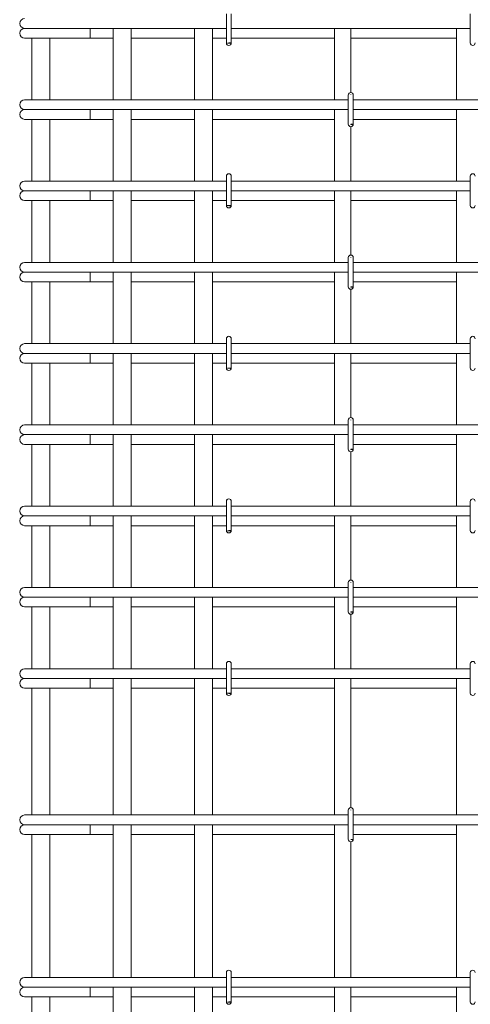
# Model space of a CAD drawing. Header units: millimetres. Extents: x -13679 to -1187, y -118926 to 13264.
# Tile 13 of 33: x -12476 to -11922, y 2555 to 3767. Entities that reach past the tile are written whole.
import ezdxf

# ---------------------------------------------------------------- set-up
doc = ezdxf.new("R2010")
doc.units = ezdxf.units.MM
doc.layers.add('S-RBAR-____-OTLN', color=171, linetype='Continuous', lineweight=100)

msp = doc.modelspace()

# ---------------------------------------------------------------- hatches: boundary and pattern name
at = {"layer": 'S-RBAR-____-OTLN', "lineweight": 20}
for points in [[(-12216.698, 3737.302), (-12216.1022, 3738), (-12220.4572, 3737.7969), (-12219, 3737.605)], [(-12066.698, 3637.302), (-12066.1022, 3638), (-12069, 3638), (-12069, 3637.605)], [(-12216.698, 3537.302), (-12216.1022, 3538), (-12222, 3538), (-12219, 3537.605)], [(-12066.698, 3437.302), (-12066.1022, 3438), (-12069, 3438), (-12069, 3437.605)], [(-12216.698, 3337.302), (-12216.1022, 3338), (-12220.4572, 3337.7969)], [(-12066.698, 3237.302), (-12066.1022, 3238), (-12069, 3238), (-12069, 3237.605)], [(-12216.698, 3137.302), (-12216.1022, 3138), (-12220.4572, 3137.7969), (-12219, 3137.605)], [(-12066.698, 3037.302), (-12066.1022, 3038), (-12069, 3038), (-12069, 3037.605)], [(-12216.698, 2937.302), (-12216.1022, 2938), (-12222, 2938), (-12219, 2937.605)], [(-12066.698, 2757.302), (-12066.1022, 2758), (-12069, 2758), (-12069, 2757.605)], [(-12216.698, 2557.302), (-12216.1022, 2558), (-12220.4572, 2557.7969), (-12219, 2557.605)]]:
    msp.add_hatch(color=256, dxfattribs=at).paths.add_polyline_path(points)
h = msp.add_hatch(color=256, dxfattribs=at)
edge = h.paths.add_edge_path()
edge.add_arc((-12219, 3738), 3, 339.0594289, 360)
edge.add_line((-12216, 3738), (-12219, 3738))
edge.add_line((-12219, 3738), (-12216.1981, 3736.9278))
h = msp.add_hatch(color=256, dxfattribs=at)
edge = h.paths.add_edge_path()
edge.add_arc((-12069, 3638), 3, 339.0594289, 360)
edge.add_line((-12066, 3638), (-12069, 3638))
edge.add_line((-12069, 3638), (-12066.1981, 3636.9278))
h = msp.add_hatch(color=256, dxfattribs=at)
edge = h.paths.add_edge_path()
edge.add_arc((-12219, 3538), 3, 339.0594289, 360)
edge.add_line((-12216, 3538), (-12219, 3538))
edge.add_line((-12219, 3538), (-12216.1981, 3536.9278))
h = msp.add_hatch(color=256, dxfattribs=at)
edge = h.paths.add_edge_path()
edge.add_arc((-12069, 3438), 3, 339.0594289, 360)
edge.add_line((-12066, 3438), (-12069, 3438))
edge.add_line((-12069, 3438), (-12066.1981, 3436.9278))
h = msp.add_hatch(color=256, dxfattribs=at)
edge = h.paths.add_edge_path()
edge.add_arc((-12219, 3338), 3, 339.0594289, 360)
edge.add_line((-12216, 3338), (-12219, 3338))
edge.add_line((-12219, 3338), (-12216.1981, 3336.9278))
h = msp.add_hatch(color=256, dxfattribs=at)
edge = h.paths.add_edge_path()
edge.add_arc((-12069, 3238), 3, 339.0594289, 360)
edge.add_line((-12066, 3238), (-12069, 3238))
edge.add_line((-12069, 3238), (-12066.1981, 3236.9278))
h = msp.add_hatch(color=256, dxfattribs=at)
edge = h.paths.add_edge_path()
edge.add_arc((-12219, 3138), 3, 339.0594289, 360)
edge.add_line((-12216, 3138), (-12219, 3138))
edge.add_line((-12219, 3138), (-12216.1981, 3136.9278))
h = msp.add_hatch(color=256, dxfattribs=at)
edge = h.paths.add_edge_path()
edge.add_arc((-12069, 3038), 3, 339.0594289, 360)
edge.add_line((-12066, 3038), (-12069, 3038))
edge.add_line((-12069, 3038), (-12066.1981, 3036.9278))
h = msp.add_hatch(color=256, dxfattribs=at)
edge = h.paths.add_edge_path()
edge.add_arc((-12219, 2938), 3, 339.0594289, 360)
edge.add_line((-12216, 2938), (-12219, 2938))
edge.add_line((-12219, 2938), (-12216.1981, 2936.9278))
h = msp.add_hatch(color=256, dxfattribs=at)
edge = h.paths.add_edge_path()
edge.add_arc((-12069, 2758), 3, 339.0594289, 360)
edge.add_line((-12066, 2758), (-12069, 2758))
edge.add_line((-12069, 2758), (-12066.1981, 2756.9278))
h = msp.add_hatch(color=256, dxfattribs=at)
edge = h.paths.add_edge_path()
edge.add_arc((-12219, 2558), 3, 339.0594289, 360)
edge.add_line((-12216, 2558), (-12219, 2558))
edge.add_line((-12219, 2558), (-12216.1981, 2556.9278))

# ---------------------------------------------------------------- linework, layer by layer
for p, q in [((-12222, 3774), (-12222, 3738)), ((-12216, 3774), (-12216, 3738)), ((-11922, 3774), (-11922, 3738)), ((-12470.0914, 3756), (-12468.8647, 3756)), ((-12470.0914, 3744), (-12408.6355, 3744)), ((-12468.5412, 3756), (-12467.6419, 3756)), ((-12467.6454, 3756), (-12464.6093, 3756)), ((-12464.6201, 3756), (-12462.3693, 3756)), ((-12462.3809, 3756), (-12458.1392, 3756)), ((-12461, 3744), (-12461, 3668)), ((-12458.1572, 3756), (-12454.9147, 3756)), ((-12454.9324, 3756), (-12449.7676, 3756)), ((-12449.7895, 3756), (-12445.8993, 3756)), ((-12445.9223, 3756), (-12440.1109, 3756)), ((-12440.1323, 3756), (-12436.0062, 3756)), ((-12439, 3744), (-12439, 3668)), ((-12436.0303, 3756), (-12434.0914, 3756)), ((-12222, 3756), (-12434.0914, 3756)), ((-12389.4185, 3744), (-12408.6355, 3744)), ((-12389.4185, 3756), (-12389.4185, 3744)), ((-12389.4185, 3744), (-12361, 3744)), ((-12361, 3756), (-12361, 3668)), ((-12339, 3756), (-12339, 3668)), ((-12339, 3744), (-12261, 3744)), ((-12261, 3756), (-12261, 3668)), ((-12239, 3756), (-12239, 3668)), ((-12239, 3744), (-12222, 3744)), ((-11922, 3756), (-12216, 3756)), ((-12216, 3744), (-12089, 3744)), ((-12089, 3668), (-12089, 3756)), ((-12069, 3677), (-12069, 3756)), ((-12069, 3744), (-11939, 3744)), ((-11939, 3668), (-11939, 3756)), ((-12216.1022, 3738), (-12220.4572, 3737.7969)), ((-12220.4572, 3737.7969), (-12219, 3737.605)), ((-12216, 3738), (-12219, 3738)), ((-12219, 3738), (-12216.1981, 3736.9278)), ((-12219, 3737.605), (-12216.698, 3737.302)), ((-12216.698, 3737.302), (-12216.1022, 3738)), ((-12072, 3674), (-12072, 3638)), ((-12069, 3674), (-12069, 3674.395)), ((-12066, 3674), (-12066, 3638)), ((-12470.0914, 3668), (-12459.5472, 3668)), ((-12459.5472, 3668), (-12434.0914, 3668)), ((-12072, 3668), (-12434.0914, 3668)), ((-11772, 3668), (-12066, 3668)), ((-12470.0914, 3656), (-12468.8647, 3656)), ((-12468.5412, 3656), (-12467.6419, 3656)), ((-12467.6454, 3656), (-12464.6093, 3656)), ((-12464.6201, 3656), (-12462.3693, 3656)), ((-12462.3809, 3656), (-12458.1392, 3656)), ((-12458.1572, 3656), (-12454.9147, 3656)), ((-12454.9324, 3656), (-12449.7676, 3656)), ((-12449.7895, 3656), (-12445.8993, 3656)), ((-12445.9223, 3656), (-12440.1109, 3656)), ((-12440.1323, 3656), (-12436.0062, 3656)), ((-12436.0303, 3656), (-12434.0914, 3656)), ((-12072, 3656), (-12434.0914, 3656)), ((-12389.4185, 3656), (-12389.4185, 3644)), ((-12361, 3656), (-12361, 3568)), ((-12339, 3656), (-12339, 3568)), ((-12261, 3656), (-12261, 3568)), ((-12239, 3656), (-12239, 3568)), ((-12089, 3568), (-12089, 3656)), ((-11772, 3656), (-12066, 3656)), ((-11939, 3568), (-11939, 3656)), ((-12470.0914, 3644), (-12408.6355, 3644)), ((-12461, 3644), (-12461, 3568)), ((-12439, 3644), (-12439, 3568)), ((-12389.4185, 3644), (-12408.6355, 3644)), ((-12389.4185, 3644), (-12361, 3644)), ((-12339, 3644), (-12261, 3644)), ((-12239, 3644), (-12089, 3644)), ((-12069, 3637.605), (-12069, 3638)), ((-12066.1022, 3638), (-12069, 3638)), ((-12069, 3638), (-12069, 3637.605)), ((-12066, 3638), (-12069, 3638)), ((-12069, 3638), (-12066.1981, 3636.9278)), ((-12069, 3637.605), (-12066.698, 3637.302)), ((-12069, 3568), (-12069, 3635)), ((-12066.698, 3637.302), (-12066.1022, 3638)), ((-12066, 3644), (-11939, 3644)), ((-12470.0914, 3568), (-12459.5472, 3568)), ((-12459.5472, 3568), (-12434.0914, 3568)), ((-12222, 3568), (-12434.0914, 3568)), ((-12222, 3574), (-12222, 3538)), ((-12216, 3574), (-12216, 3538)), ((-11922, 3568), (-12216, 3568)), ((-11922, 3574), (-11922, 3538)), ((-12470.0914, 3556), (-12468.8647, 3556)), ((-12468.5412, 3556), (-12467.6419, 3556)), ((-12467.6454, 3556), (-12464.6093, 3556)), ((-12464.6201, 3556), (-12462.3693, 3556)), ((-12462.3809, 3556), (-12458.1392, 3556)), ((-12458.1572, 3556), (-12454.9147, 3556)), ((-12454.9324, 3556), (-12449.7676, 3556)), ((-12449.7895, 3556), (-12445.8993, 3556)), ((-12445.9223, 3556), (-12440.1109, 3556)), ((-12440.1323, 3556), (-12436.0062, 3556)), ((-12436.0303, 3556), (-12434.0914, 3556)), ((-12222, 3556), (-12434.0914, 3556)), ((-12389.4185, 3556), (-12389.4185, 3544)), ((-12361, 3556), (-12361, 3468)), ((-12339, 3556), (-12339, 3468)), ((-12261, 3556), (-12261, 3468)), ((-12239, 3556), (-12239, 3468)), ((-11922, 3556), (-12216, 3556)), ((-12089, 3468), (-12089, 3556)), ((-12069, 3477), (-12069, 3556)), ((-11939, 3468), (-11939, 3556)), ((-12470.0914, 3544), (-12408.6355, 3544)), ((-12461, 3544), (-12461, 3468)), ((-12439, 3544), (-12439, 3468)), ((-12389.4185, 3544), (-12408.6355, 3544)), ((-12389.4185, 3544), (-12361, 3544)), ((-12339, 3544), (-12261, 3544)), ((-12239, 3544), (-12222, 3544)), ((-12216, 3544), (-12089, 3544)), ((-12069, 3544), (-11939, 3544)), ((-12216.1022, 3538), (-12222, 3538)), ((-12222, 3538), (-12219, 3537.605)), ((-12216, 3538), (-12219, 3538)), ((-12219, 3538), (-12216.1981, 3536.9278)), ((-12219, 3537.605), (-12216.698, 3537.302)), ((-12216.698, 3537.302), (-12216.1022, 3538)), ((-12470.0914, 3468), (-12459.5472, 3468)), ((-12459.5472, 3468), (-12434.0914, 3468)), ((-12072, 3468), (-12434.0914, 3468)), ((-12072, 3474), (-12072, 3438)), ((-12069, 3474), (-12069, 3474.395)), ((-12066, 3474), (-12066, 3438)), ((-11772, 3468), (-12066, 3468)), ((-12470.0914, 3456), (-12468.8647, 3456)), ((-12468.5412, 3456), (-12467.6419, 3456)), ((-12467.6454, 3456), (-12464.6093, 3456)), ((-12464.6201, 3456), (-12462.3693, 3456)), ((-12462.3809, 3456), (-12458.1392, 3456)), ((-12458.1572, 3456), (-12454.9147, 3456)), ((-12454.9324, 3456), (-12449.7676, 3456)), ((-12449.7895, 3456), (-12445.8993, 3456)), ((-12445.9223, 3456), (-12440.1109, 3456)), ((-12440.1323, 3456), (-12436.0062, 3456)), ((-12436.0303, 3456), (-12434.0914, 3456)), ((-12072, 3456), (-12434.0914, 3456)), ((-12389.4185, 3456), (-12389.4185, 3444)), ((-12361, 3456), (-12361, 3368)), ((-12339, 3456), (-12339, 3368)), ((-12261, 3456), (-12261, 3368)), ((-12239, 3456), (-12239, 3368)), ((-12089, 3368), (-12089, 3456)), ((-11772, 3456), (-12066, 3456)), ((-11939, 3368), (-11939, 3456)), ((-12470.0914, 3444), (-12408.6355, 3444)), ((-12461, 3444), (-12461, 3368)), ((-12439, 3444), (-12439, 3368)), ((-12389.4185, 3444), (-12408.6355, 3444)), ((-12389.4185, 3444), (-12361, 3444)), ((-12339, 3444), (-12261, 3444)), ((-12239, 3444), (-12089, 3444)), ((-12066, 3444), (-11939, 3444)), ((-12069, 3437.605), (-12069, 3438)), ((-12066.1022, 3438), (-12069, 3438)), ((-12069, 3438), (-12069, 3437.605)), ((-12066, 3438), (-12069, 3438)), ((-12069, 3438), (-12066.1981, 3436.9278)), ((-12069, 3437.605), (-12066.698, 3437.302)), ((-12069, 3368), (-12069, 3435)), ((-12066.698, 3437.302), (-12066.1022, 3438)), ((-12222, 3374), (-12222, 3338)), ((-12216, 3374), (-12216, 3338)), ((-11922, 3374), (-11922, 3338)), ((-12470.0914, 3368), (-12459.5472, 3368)), ((-12459.5472, 3368), (-12434.0914, 3368)), ((-12222, 3368), (-12434.0914, 3368)), ((-11922, 3368), (-12216, 3368)), ((-12470.0914, 3356), (-12468.8647, 3356)), ((-12468.5412, 3356), (-12467.6419, 3356)), ((-12467.6454, 3356), (-12464.6093, 3356)), ((-12464.6201, 3356), (-12462.3693, 3356)), ((-12462.3809, 3356), (-12458.1392, 3356)), ((-12458.1572, 3356), (-12454.9147, 3356)), ((-12454.9324, 3356), (-12449.7676, 3356)), ((-12449.7895, 3356), (-12445.8993, 3356)), ((-12445.9223, 3356), (-12440.1109, 3356)), ((-12440.1323, 3356), (-12436.0062, 3356)), ((-12436.0303, 3356), (-12434.0914, 3356)), ((-12222, 3356), (-12434.0914, 3356)), ((-12389.4185, 3356), (-12389.4185, 3344)), ((-12361, 3356), (-12361, 3268)), ((-12339, 3356), (-12339, 3268)), ((-12261, 3356), (-12261, 3268)), ((-12239, 3356), (-12239, 3268)), ((-11922, 3356), (-12216, 3356)), ((-12089, 3268), (-12089, 3356)), ((-12069, 3277), (-12069, 3356)), ((-11939, 3268), (-11939, 3356)), ((-12470.0914, 3344), (-12408.6355, 3344)), ((-12461, 3344), (-12461, 3268)), ((-12439, 3344), (-12439, 3268)), ((-12389.4185, 3344), (-12408.6355, 3344)), ((-12389.4185, 3344), (-12361, 3344)), ((-12339, 3344), (-12261, 3344)), ((-12239, 3344), (-12222, 3344)), ((-12216.1022, 3338), (-12220.4572, 3337.7969)), ((-12220.4572, 3337.7969), (-12216.698, 3337.302)), ((-12216, 3338), (-12219, 3338)), ((-12219, 3338), (-12216.1981, 3336.9278)), ((-12216.698, 3337.302), (-12216.1022, 3338)), ((-12216, 3344), (-12089, 3344)), ((-12069, 3344), (-11939, 3344)), ((-12072, 3274), (-12072, 3238)), ((-12069, 3274), (-12069, 3274.395)), ((-12066, 3274), (-12066, 3238)), ((-12470.0914, 3268), (-12459.5472, 3268)), ((-12459.5472, 3268), (-12434.0914, 3268)), ((-12072, 3268), (-12434.0914, 3268)), ((-11772, 3268), (-12066, 3268)), ((-12470.0914, 3256), (-12468.8647, 3256)), ((-12468.5412, 3256), (-12467.6419, 3256)), ((-12467.6454, 3256), (-12464.6093, 3256)), ((-12464.6201, 3256), (-12462.3693, 3256)), ((-12462.3809, 3256), (-12458.1392, 3256)), ((-12458.1572, 3256), (-12454.9147, 3256)), ((-12454.9324, 3256), (-12449.7676, 3256)), ((-12449.7895, 3256), (-12445.8993, 3256)), ((-12445.9223, 3256), (-12440.1109, 3256)), ((-12440.1323, 3256), (-12436.0062, 3256)), ((-12436.0303, 3256), (-12434.0914, 3256)), ((-12072, 3256), (-12434.0914, 3256)), ((-12389.4185, 3256), (-12389.4185, 3244)), ((-12361, 3256), (-12361, 3168)), ((-12339, 3256), (-12339, 3168)), ((-12261, 3256), (-12261, 3168)), ((-12239, 3256), (-12239, 3168)), ((-12089, 3168), (-12089, 3256)), ((-11772, 3256), (-12066, 3256)), ((-11939, 3168), (-11939, 3256)), ((-12470.0914, 3244), (-12408.6355, 3244)), ((-12461, 3244), (-12461, 3168)), ((-12439, 3244), (-12439, 3168)), ((-12389.4185, 3244), (-12408.6355, 3244)), ((-12389.4185, 3244), (-12361, 3244)), ((-12339, 3244), (-12261, 3244)), ((-12239, 3244), (-12089, 3244)), ((-12069, 3237.605), (-12069, 3238)), ((-12066.1022, 3238), (-12069, 3238)), ((-12069, 3238), (-12069, 3237.605)), ((-12066, 3238), (-12069, 3238)), ((-12069, 3238), (-12066.1981, 3236.9278)), ((-12069, 3237.605), (-12066.698, 3237.302)), ((-12066.698, 3237.302), (-12066.1022, 3238)), ((-12066, 3244), (-11939, 3244)), ((-12069, 3168), (-12069, 3235)), ((-12470.0914, 3168), (-12459.5472, 3168)), ((-12459.5472, 3168), (-12434.0914, 3168)), ((-12222, 3168), (-12434.0914, 3168)), ((-12222, 3174), (-12222, 3138)), ((-12216, 3174), (-12216, 3138)), ((-11922, 3168), (-12216, 3168)), ((-11922, 3174), (-11922, 3138)), ((-12470.0914, 3156), (-12468.8647, 3156)), ((-12468.5412, 3156), (-12467.6419, 3156)), ((-12467.6454, 3156), (-12464.6093, 3156)), ((-12464.6201, 3156), (-12462.3693, 3156)), ((-12462.3809, 3156), (-12458.1392, 3156)), ((-12458.1572, 3156), (-12454.9147, 3156)), ((-12454.9324, 3156), (-12449.7676, 3156)), ((-12449.7895, 3156), (-12445.8993, 3156)), ((-12445.9223, 3156), (-12440.1109, 3156)), ((-12440.1323, 3156), (-12436.0062, 3156)), ((-12436.0303, 3156), (-12434.0914, 3156)), ((-12222, 3156), (-12434.0914, 3156)), ((-12389.4185, 3156), (-12389.4185, 3144)), ((-12361, 3156), (-12361, 3068)), ((-12339, 3156), (-12339, 3068)), ((-12261, 3156), (-12261, 3068)), ((-12239, 3156), (-12239, 3068)), ((-11922, 3156), (-12216, 3156)), ((-12089, 3068), (-12089, 3156)), ((-12069, 3077), (-12069, 3156)), ((-11939, 3068), (-11939, 3156)), ((-12470.0914, 3144), (-12408.6355, 3144)), ((-12461, 3144), (-12461, 3068)), ((-12439, 3144), (-12439, 3068)), ((-12389.4185, 3144), (-12408.6355, 3144)), ((-12389.4185, 3144), (-12361, 3144)), ((-12339, 3144), (-12261, 3144)), ((-12239, 3144), (-12222, 3144)), ((-12216, 3144), (-12089, 3144)), ((-12069, 3144), (-11939, 3144)), ((-12216.1022, 3138), (-12220.4572, 3137.7969)), ((-12220.4572, 3137.7969), (-12219, 3137.605)), ((-12216, 3138), (-12219, 3138)), ((-12219, 3138), (-12216.1981, 3136.9278)), ((-12219, 3137.605), (-12216.698, 3137.302)), ((-12216.698, 3137.302), (-12216.1022, 3138)), ((-12470.0914, 3068), (-12459.5472, 3068)), ((-12459.5472, 3068), (-12434.0914, 3068)), ((-12072, 3068), (-12434.0914, 3068)), ((-12072, 3074), (-12072, 3038)), ((-12069, 3074), (-12069, 3074.395)), ((-12066, 3074), (-12066, 3038)), ((-11772, 3068), (-12066, 3068)), ((-12470.0914, 3056), (-12468.8647, 3056)), ((-12468.5412, 3056), (-12467.6419, 3056)), ((-12467.6454, 3056), (-12464.6093, 3056)), ((-12464.6201, 3056), (-12462.3693, 3056)), ((-12462.3809, 3056), (-12458.1392, 3056)), ((-12458.1572, 3056), (-12454.9147, 3056)), ((-12454.9324, 3056), (-12449.7676, 3056)), ((-12449.7895, 3056), (-12445.8993, 3056)), ((-12445.9223, 3056), (-12440.1109, 3056)), ((-12440.1323, 3056), (-12436.0062, 3056)), ((-12436.0303, 3056), (-12434.0914, 3056)), ((-12072, 3056), (-12434.0914, 3056)), ((-12389.4185, 3056), (-12389.4185, 3044)), ((-12361, 3056), (-12361, 2968)), ((-12339, 3056), (-12339, 2968)), ((-12261, 3056), (-12261, 2968)), ((-12239, 3056), (-12239, 2968)), ((-12089, 2968), (-12089, 3056)), ((-11772, 3056), (-12066, 3056)), ((-11939, 2968), (-11939, 3056)), ((-12470.0914, 3044), (-12408.6355, 3044)), ((-12461, 3044), (-12461, 2968)), ((-12439, 3044), (-12439, 2968)), ((-12389.4185, 3044), (-12408.6355, 3044)), ((-12389.4185, 3044), (-12361, 3044)), ((-12339, 3044), (-12261, 3044)), ((-12239, 3044), (-12089, 3044)), ((-12066, 3044), (-11939, 3044)), ((-12069, 3037.605), (-12069, 3038)), ((-12066.1022, 3038), (-12069, 3038)), ((-12069, 3038), (-12069, 3037.605)), ((-12066, 3038), (-12069, 3038)), ((-12069, 3038), (-12066.1981, 3036.9278)), ((-12069, 3037.605), (-12066.698, 3037.302)), ((-12069, 2968), (-12069, 3035)), ((-12066.698, 3037.302), (-12066.1022, 3038)), ((-12222, 2974), (-12222, 2938)), ((-12216, 2974), (-12216, 2938)), ((-11922, 2974), (-11922, 2938)), ((-12470.0914, 2968), (-12459.5472, 2968)), ((-12459.5472, 2968), (-12434.0914, 2968)), ((-12222, 2968), (-12434.0914, 2968)), ((-11922, 2968), (-12216, 2968)), ((-12470.0914, 2956), (-12468.8647, 2956)), ((-12468.5412, 2956), (-12467.6419, 2956)), ((-12467.6454, 2956), (-12464.6093, 2956)), ((-12464.6201, 2956), (-12462.3693, 2956)), ((-12462.3809, 2956), (-12458.1392, 2956)), ((-12458.1572, 2956), (-12454.9147, 2956)), ((-12454.9324, 2956), (-12449.7676, 2956)), ((-12449.7895, 2956), (-12445.8993, 2956)), ((-12445.9223, 2956), (-12440.1109, 2956)), ((-12440.1323, 2956), (-12436.0062, 2956)), ((-12436.0303, 2956), (-12434.0914, 2956)), ((-12222, 2956), (-12434.0914, 2956)), ((-12389.4185, 2956), (-12389.4185, 2944)), ((-12361, 2956), (-12361, 2788)), ((-12339, 2956), (-12339, 2788)), ((-12261, 2956), (-12261, 2788)), ((-12239, 2956), (-12239, 2788)), ((-11922, 2956), (-12216, 2956)), ((-12089, 2788), (-12089, 2956)), ((-12069, 2797), (-12069, 2956)), ((-11939, 2788), (-11939, 2956)), ((-12470.0914, 2944), (-12408.6355, 2944)), ((-12461, 2944), (-12461, 2788)), ((-12439, 2944), (-12439, 2788)), ((-12389.4185, 2944), (-12408.6355, 2944)), ((-12389.4185, 2944), (-12361, 2944)), ((-12339, 2944), (-12261, 2944)), ((-12239, 2944), (-12222, 2944)), ((-12216.1022, 2938), (-12222, 2938)), ((-12222, 2938), (-12219, 2937.605)), ((-12216, 2938), (-12219, 2938)), ((-12219, 2938), (-12216.1981, 2936.9278)), ((-12219, 2937.605), (-12216.698, 2937.302)), ((-12216.698, 2937.302), (-12216.1022, 2938)), ((-12216, 2944), (-12089, 2944)), ((-12069, 2944), (-11939, 2944)), ((-12470.0914, 2788), (-12459.5472, 2788)), ((-12459.5472, 2788), (-12434.0914, 2788)), ((-12072, 2788), (-12434.0914, 2788)), ((-12072, 2794), (-12072, 2758)), ((-12069, 2794), (-12069, 2794.395)), ((-12066, 2794), (-12066, 2758)), ((-11772, 2788), (-12066, 2788)), ((-12470.0914, 2776), (-12468.8647, 2776)), ((-12468.5412, 2776), (-12467.6419, 2776)), ((-12467.6454, 2776), (-12464.6093, 2776)), ((-12464.6201, 2776), (-12462.3693, 2776)), ((-12462.3809, 2776), (-12458.1392, 2776)), ((-12458.1572, 2776), (-12454.9147, 2776)), ((-12454.9324, 2776), (-12449.7676, 2776)), ((-12449.7895, 2776), (-12445.8993, 2776)), ((-12445.9223, 2776), (-12440.1109, 2776)), ((-12440.1323, 2776), (-12436.0062, 2776)), ((-12436.0303, 2776), (-12434.0914, 2776)), ((-12072, 2776), (-12434.0914, 2776)), ((-12389.4185, 2776), (-12389.4185, 2764)), ((-12361, 2776), (-12361, 2588)), ((-12339, 2776), (-12339, 2588)), ((-12261, 2776), (-12261, 2588)), ((-12239, 2776), (-12239, 2588)), ((-12089, 2588), (-12089, 2776)), ((-11772, 2776), (-12066, 2776)), ((-11939, 2588), (-11939, 2776)), ((-12470.0914, 2764), (-12408.6355, 2764)), ((-12461, 2764), (-12461, 2588)), ((-12439, 2764), (-12439, 2588)), ((-12389.4185, 2764), (-12408.6355, 2764)), ((-12389.4185, 2764), (-12361, 2764)), ((-12339, 2764), (-12261, 2764)), ((-12239, 2764), (-12089, 2764)), ((-12066, 2764), (-11939, 2764)), ((-12069, 2757.605), (-12069, 2758)), ((-12066.1022, 2758), (-12069, 2758)), ((-12069, 2758), (-12069, 2757.605)), ((-12066, 2758), (-12069, 2758)), ((-12069, 2758), (-12066.1981, 2756.9278)), ((-12069, 2757.605), (-12066.698, 2757.302)), ((-12069, 2588), (-12069, 2755)), ((-12066.698, 2757.302), (-12066.1022, 2758)), ((-12222, 2594), (-12222, 2558)), ((-12216, 2594), (-12216, 2558)), ((-11922, 2594), (-11922, 2558)), ((-12470.0914, 2588), (-12459.5472, 2588)), ((-12459.5472, 2588), (-12434.0914, 2588)), ((-12222, 2588), (-12434.0914, 2588)), ((-11922, 2588), (-12216, 2588)), ((-12470.0914, 2576), (-12468.8647, 2576)), ((-12468.5412, 2576), (-12467.6419, 2576)), ((-12467.6454, 2576), (-12464.6093, 2576)), ((-12464.6201, 2576), (-12462.3693, 2576)), ((-12462.3809, 2576), (-12458.1392, 2576)), ((-12458.1572, 2576), (-12454.9147, 2576)), ((-12454.9324, 2576), (-12449.7676, 2576)), ((-12449.7895, 2576), (-12445.8993, 2576)), ((-12445.9223, 2576), (-12440.1109, 2576)), ((-12440.1323, 2576), (-12436.0062, 2576)), ((-12436.0303, 2576), (-12434.0914, 2576)), ((-12222, 2576), (-12434.0914, 2576)), ((-12389.4185, 2576), (-12389.4185, 2564)), ((-12361, 2576), (-12361, 2388)), ((-12339, 2576), (-12339, 2388)), ((-12261, 2576), (-12261, 2388)), ((-12239, 2576), (-12239, 2388)), ((-11922, 2576), (-12216, 2576)), ((-12089, 2388), (-12089, 2576)), ((-12069, 2397), (-12069, 2576)), ((-11939, 2388), (-11939, 2576)), ((-12470.0914, 2564), (-12408.6355, 2564)), ((-12461, 2564), (-12461, 2388)), ((-12439, 2564), (-12439, 2388)), ((-12389.4185, 2564), (-12408.6355, 2564)), ((-12389.4185, 2564), (-12361, 2564)), ((-12339, 2564), (-12261, 2564)), ((-12239, 2564), (-12222, 2564)), ((-12216.1022, 2558), (-12220.4572, 2557.7969)), ((-12220.4572, 2557.7969), (-12219, 2557.605)), ((-12216, 2558), (-12219, 2558)), ((-12219, 2558), (-12216.1981, 2556.9278)), ((-12219, 2557.605), (-12216.698, 2557.302)), ((-12216.698, 2557.302), (-12216.1022, 2558)), ((-12216, 2564), (-12089, 2564)), ((-12069, 2564), (-11939, 2564))]:
    msp.add_line(p, q, dxfattribs=at)
for centre, radius, start, end in [((-12470.0914, 3762), 6, 90, 270), ((-12470.0914, 3750), 6, 90, 270), ((-12470.0914, 3750), 6, 90, 105), ((-12219, 3738), 3, 180, 0), ((-12219, 3738), 3, 210, 240), ((-12219, 3738), 3, 300, 330), ((-12219, 3738), 3, 339.0594289, 0), ((-12219, 3738), 3, 345, 0), ((-11919, 3738), 3, 180, 0), ((-12069, 3674), 3, 360, 180), ((-12069, 3674), 3, 30, 60), ((-12069, 3674), 3, 360, 15), ((-12470.0914, 3662), 6, 90, 270), ((-12470.0914, 3650), 6, 90, 270), ((-12470.0914, 3650), 6, 90, 105), ((-12069, 3638), 3, 180, 0), ((-12069, 3638), 3, 300, 330), ((-12069, 3638), 3, 339.0594289, 0), ((-12069, 3638), 3, 345, 0), ((-12219, 3574), 3, 360, 180), ((-12219, 3574), 3, 120, 150), ((-12219, 3574), 3, 30, 60), ((-12219, 3574), 3, 360, 15), ((-11919, 3574), 3, 360, 180), ((-12470.0914, 3562), 6, 90, 270), ((-12470.0914, 3550), 6, 90, 270), ((-12470.0914, 3550), 6, 90, 105), ((-12219, 3538), 3, 180, 0), ((-12219, 3538), 3, 210, 240), ((-12219, 3538), 3, 300, 330), ((-12219, 3538), 3, 339.0594289, 0), ((-12219, 3538), 3, 345, 0), ((-11919, 3538), 3, 180, 0), ((-12470.0914, 3462), 6, 90, 270), ((-12069, 3474), 3, 360, 180), ((-12069, 3474), 3, 30, 60), ((-12069, 3474), 3, 360, 15), ((-12470.0914, 3450), 6, 90, 270), ((-12470.0914, 3450), 6, 90, 105), ((-12069, 3438), 3, 180, 0), ((-12069, 3438), 3, 300, 330), ((-12069, 3438), 3, 339.0594289, 0), ((-12069, 3438), 3, 345, 0), ((-12219, 3374), 3, 360, 180), ((-12219, 3374), 3, 120, 150), ((-12219, 3374), 3, 30, 60), ((-12219, 3374), 3, 360, 15), ((-11919, 3374), 3, 360, 180), ((-12470.0914, 3362), 6, 90, 270), ((-12470.0914, 3350), 6, 90, 270), ((-12470.0914, 3350), 6, 90, 105), ((-12219, 3338), 3, 180, 0), ((-12219, 3338), 3, 210, 240), ((-12219, 3338), 3, 300, 330), ((-12219, 3338), 3, 339.0594289, 0), ((-12219, 3338), 3, 345, 0), ((-11919, 3338), 3, 180, 0), ((-12069, 3274), 3, 360, 180), ((-12069, 3274), 3, 30, 53.3656051), ((-12069, 3274), 3, 360, 15), ((-12470.0914, 3262), 6, 90, 270), ((-12470.0914, 3250), 6, 90, 270), ((-12470.0914, 3250), 6, 90, 105), ((-12069, 3238), 3, 180, 0), ((-12069, 3238), 3, 300, 330), ((-12069, 3238), 3, 339.0594289, 0), ((-12069, 3238), 3, 345, 0), ((-12219, 3174), 3, 360, 180), ((-12219, 3174), 3, 120, 150), ((-12219, 3174), 3, 30, 60), ((-12219, 3174), 3, 360, 15), ((-11919, 3174), 3, 360, 180), ((-12470.0914, 3162), 6, 90, 270), ((-12470.0914, 3150), 6, 90, 270), ((-12470.0914, 3150), 6, 90, 105), ((-12219, 3138), 3, 180, 0), ((-12219, 3138), 3, 210, 240), ((-12219, 3138), 3, 300, 330), ((-12219, 3138), 3, 339.0594289, 0), ((-12219, 3138), 3, 345, 0), ((-11919, 3138), 3, 180, 0), ((-12470.0914, 3062), 6, 90, 270), ((-12069, 3074), 3, 360, 180), ((-12069, 3074), 3, 30, 60), ((-12069, 3074), 3, 360, 15), ((-12470.0914, 3050), 6, 90, 270), ((-12470.0914, 3050), 6, 90, 105), ((-12069, 3038), 3, 180, 0), ((-12069, 3038), 3, 300, 330), ((-12069, 3038), 3, 339.0594289, 0), ((-12069, 3038), 3, 345, 0), ((-12219, 2974), 3, 360, 180), ((-12219, 2974), 3, 120, 143.116794), ((-12219, 2974), 3, 36.883206, 60), ((-12219, 2974), 3, 360, 15), ((-11919, 2974), 3, 360, 180), ((-12470.0914, 2962), 6, 90, 270), ((-12470.0914, 2950), 6, 90, 270), ((-12470.0914, 2950), 6, 90, 105), ((-12219, 2938), 3, 180, 0), ((-12219, 2938), 3, 210, 240), ((-12219, 2938), 3, 300, 330), ((-12219, 2938), 3, 339.0594289, 0), ((-12219, 2938), 3, 345, 0), ((-11919, 2938), 3, 180, 0), ((-12470.0914, 2782), 6, 90, 270), ((-12069, 2794), 3, 360, 180), ((-12069, 2794), 3, 30, 60), ((-12069, 2794), 3, 360, 15), ((-12470.0914, 2770), 6, 90, 270), ((-12470.0914, 2770), 6, 90, 105), ((-12069, 2758), 3, 180, 0), ((-12069, 2758), 3, 300, 330), ((-12069, 2758), 3, 339.0594289, 0), ((-12069, 2758), 3, 345, 0), ((-12219, 2594), 3, 360, 180), ((-12219, 2594), 3, 120, 150), ((-12219, 2594), 3, 30, 60), ((-12219, 2594), 3, 360, 15), ((-11919, 2594), 3, 360, 180), ((-12470.0914, 2582), 6, 90, 270), ((-12470.0914, 2570), 6, 90, 270), ((-12470.0914, 2570), 6, 90, 105), ((-12219, 2558), 3, 180, 0), ((-12219, 2558), 3, 339.0594289, 0), ((-12219, 2558), 3, 345, 0), ((-11919, 2558), 3, 180, 0), ((-12219, 2558), 3, 210, 240), ((-12219, 2558), 3, 300, 330)]:
    msp.add_arc(centre, radius, start, end, dxfattribs=at)

doc.saveas('drawing.dxf')
